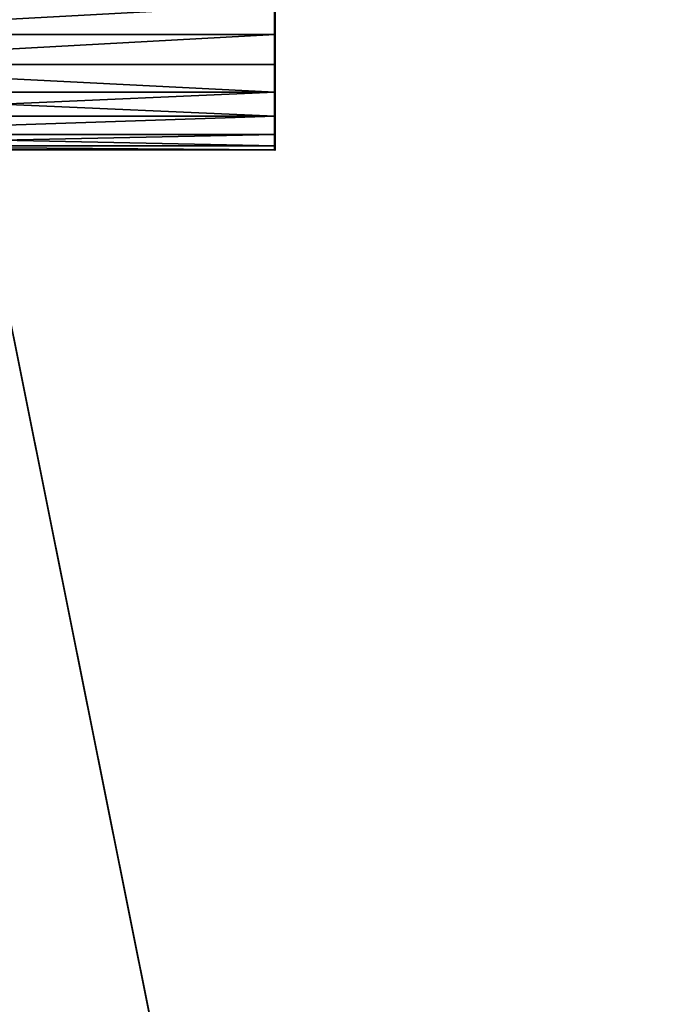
# Model space of a CAD drawing. Header units: millimetres. Extents: x 0 to 359, y -334 to 1.
# Tile 166 of 216: x 22 to 44, y -73 to -39. Entities that reach past the tile are written whole.
import ezdxf

# ---------------------------------------------------------------- set-up
doc = ezdxf.new("R2010")
doc.units = ezdxf.units.MM
doc.header["$MEASUREMENT"] = 0
doc.layers.add('0 Misc', color=7, linetype='Continuous', lineweight=35)
doc.layers.add('10 Raster Images', color=7, linetype='Continuous', lineweight=35)

msp = doc.modelspace()

# ---------------------------------------------------------------- linework, layer by layer
at = {"layer": '0 Misc', "color": 160, "linetype": 'Continuous', "lineweight": 25}
for p, q in [((63.439, -256.939, 320), (12, -0.5, 320)), ((31, -39.5, 3), (31, -38.465, 10.864)), ((31, -39.5, 322), (31, -38.465, 329.864)), ((31, -40.535, 3.136), (31, -39.5, 11)), ((31, -39.5, 3), (31, -39.5, 11)), ((31, -40.535, 322.136), (31, -39.5, 330)), ((31, -39.5, 322), (31, -39.5, 330)), ((31, -41.5, 3.536), (31, -40.535, 10.864)), ((31, -40.535, 3.136), (31, -40.535, 10.864)), ((31, -41.5, 322.536), (31, -40.535, 329.864)), ((31, -40.535, 322.136), (31, -40.535, 329.864)), ((31, -42.328, 4.172), (31, -41.5, 10.464)), ((31, -41.5, 3.536), (31, -41.5, 10.464)), ((31, -42.328, 323.172), (31, -41.5, 329.464)), ((31, -41.5, 322.536), (31, -41.5, 329.464)), ((31, -42.964, 5), (31, -42.328, 9.828)), ((31, -42.328, 4.172), (31, -42.328, 9.828)), ((31, -42.964, 324), (31, -42.328, 328.828)), ((31, -42.328, 323.172), (31, -42.328, 328.828)), ((31, -43.364, 5.965), (31, -42.964, 9)), ((31, -42.964, 5), (31, -42.964, 9)), ((31, -43.364, 324.965), (31, -42.964, 328)), ((31, -42.964, 324), (31, -42.964, 328)), ((31, -43.364, 5.965), (31, -43.364, 8.035)), ((31, -43.364, 324.965), (31, -43.364, 327.035))]:
    msp.add_line(p, q, dxfattribs=at).dxf.unprotected_set("ltscale", 0)
at = {"layer": '0 Misc', "color": 160, "linetype": 'Continuous', "lineweight": 50, "extrusion": (1, 0, 0)}
for centre in [(-39.5, 3, 31), (-39.5, 322, 31)]:
    msp.add_circle(centre, 4, dxfattribs=at).dxf.unprotected_set("ltscale", 0)
at = {"layer": '0 Misc', "color": 7, "lineweight": 25}
for points, invisible_edges in [([(347, -294.5, 13), (12, -0.5, 13), (12, -294.5, 13)], 1), ([(347, -294.5, 13), (347, -0.5, 13), (12, -0.5, 13)], 12), ([(347, -0.5, 1), (12, -294.5, 1), (12, -0.5, 1)], 1), ([(347, -0.5, 1), (347, -294.5, 1), (12, -294.5, 1)], 12), ([(347, -294.5, 332), (12, -0.5, 332), (12, -294.5, 332)], 1), ([(347, -294.5, 332), (347, -0.5, 332), (12, -0.5, 332)], 12)]:
    msp.add_3dface(points, dxfattribs=dict(at, invisible_edges=invisible_edges))
for points in [[(12, -0.5, 320), (43.051, -278.612, 320), (43, -279, 320)], [(43.051, -278.612, 320), (12, -0.5, 320), (43.201, -278.25, 320)], [(43.201, -278.25, 320), (12, -0.5, 320), (43.439, -277.939, 320)], [(43.439, -277.939, 320), (12, -0.5, 320), (63.439, -256.939, 320)], [(63.439, -256.939, 320), (12, -0.5, 320), (347, -0.5, 320)], [(43, -279, 320), (12, -294.5, 320), (12, -0.5, 320)], [(12, -39.5, 11), (12, -38.465, 10.864), (31, -38.465, 10.864)], [(12, -39.5, 3), (31, -38.465, 3.136), (12, -38.465, 3.136)], [(31, -38.465, 10.864), (31, -39.5, 11), (12, -39.5, 11)], [(12, -39.5, 3), (31, -39.5, 3), (31, -38.465, 3.136)], [(12, -39.5, 330), (12, -38.465, 329.864), (31, -38.465, 329.864)], [(12, -39.5, 322), (31, -38.465, 322.136), (12, -38.465, 322.136)], [(31, -38.465, 329.864), (31, -39.5, 330), (12, -39.5, 330)], [(12, -39.5, 322), (31, -39.5, 322), (31, -38.465, 322.136)], [(31, -39.5, 3), (31, -39.5, 11), (31, -38.465, 10.864)], [(31, -39.5, 3), (31, -38.465, 10.864), (31, -38.465, 3.136)], [(31, -39.5, 322), (31, -39.5, 330), (31, -38.465, 329.864)], [(31, -39.5, 322), (31, -38.465, 329.864), (31, -38.465, 322.136)], [(12, -40.535, 3.136), (31, -39.5, 3), (12, -39.5, 3)], [(12, -40.535, 3.136), (31, -40.535, 3.136), (31, -39.5, 3)], [(31, -39.5, 11), (31, -40.535, 10.864), (12, -40.535, 10.864)], [(31, -39.5, 11), (12, -40.535, 10.864), (12, -39.5, 11)], [(12, -40.535, 322.136), (31, -39.5, 322), (12, -39.5, 322)], [(12, -40.535, 322.136), (31, -40.535, 322.136), (31, -39.5, 322)], [(31, -39.5, 330), (31, -40.535, 329.864), (12, -40.535, 329.864)], [(31, -39.5, 330), (12, -40.535, 329.864), (12, -39.5, 330)], [(31, -40.535, 3.136), (31, -40.535, 10.864), (31, -39.5, 11)], [(31, -40.535, 3.136), (31, -39.5, 11), (31, -39.5, 3)], [(31, -40.535, 322.136), (31, -40.535, 329.864), (31, -39.5, 330)], [(31, -40.535, 322.136), (31, -39.5, 330), (31, -39.5, 322)], [(31, -41.5, 3.536), (31, -40.535, 3.136), (12, -40.535, 3.136)], [(31, -41.5, 3.536), (12, -40.535, 3.136), (12, -41.5, 3.536)], [(12, -40.535, 10.864), (31, -41.5, 10.464), (12, -41.5, 10.464)], [(12, -40.535, 10.864), (31, -40.535, 10.864), (31, -41.5, 10.464)], [(31, -41.5, 322.536), (31, -40.535, 322.136), (12, -40.535, 322.136)], [(31, -41.5, 322.536), (12, -40.535, 322.136), (12, -41.5, 322.536)], [(12, -40.535, 329.864), (31, -41.5, 329.464), (12, -41.5, 329.464)], [(12, -40.535, 329.864), (31, -40.535, 329.864), (31, -41.5, 329.464)], [(31, -41.5, 3.536), (31, -41.5, 10.464), (31, -40.535, 10.864)], [(31, -41.5, 3.536), (31, -40.535, 10.864), (31, -40.535, 3.136)], [(31, -41.5, 322.536), (31, -41.5, 329.464), (31, -40.535, 329.864)], [(31, -41.5, 322.536), (31, -40.535, 329.864), (31, -40.535, 322.136)], [(12, -42.328, 4.172), (31, -41.5, 3.536), (12, -41.5, 3.536)], [(12, -41.5, 10.464), (31, -42.328, 9.828), (12, -42.328, 9.828)], [(12, -41.5, 10.464), (31, -41.5, 10.464), (31, -42.328, 9.828)], [(12, -42.328, 4.172), (31, -42.328, 4.172), (31, -41.5, 3.536)], [(12, -42.328, 323.172), (31, -41.5, 322.536), (12, -41.5, 322.536)], [(12, -41.5, 329.464), (31, -42.328, 328.828), (12, -42.328, 328.828)], [(12, -41.5, 329.464), (31, -41.5, 329.464), (31, -42.328, 328.828)], [(12, -42.328, 323.172), (31, -42.328, 323.172), (31, -41.5, 322.536)], [(31, -42.328, 4.172), (31, -42.328, 9.828), (31, -41.5, 10.464)], [(31, -42.328, 4.172), (31, -41.5, 10.464), (31, -41.5, 3.536)], [(31, -42.328, 323.172), (31, -42.328, 328.828), (31, -41.5, 329.464)], [(31, -42.328, 323.172), (31, -41.5, 329.464), (31, -41.5, 322.536)], [(12, -42.964, 5), (31, -42.328, 4.172), (12, -42.328, 4.172)], [(31, -42.328, 9.828), (31, -42.964, 9), (12, -42.964, 9)], [(31, -42.328, 9.828), (12, -42.964, 9), (12, -42.328, 9.828)], [(12, -42.964, 5), (31, -42.964, 5), (31, -42.328, 4.172)], [(12, -42.964, 324), (31, -42.328, 323.172), (12, -42.328, 323.172)], [(31, -42.328, 328.828), (31, -42.964, 328), (12, -42.964, 328)], [(31, -42.328, 328.828), (12, -42.964, 328), (12, -42.328, 328.828)], [(12, -42.964, 324), (31, -42.964, 324), (31, -42.328, 323.172)], [(31, -42.964, 5), (31, -42.964, 9), (31, -42.328, 9.828)], [(31, -42.964, 5), (31, -42.328, 9.828), (31, -42.328, 4.172)], [(31, -42.964, 324), (31, -42.964, 328), (31, -42.328, 328.828)], [(31, -42.964, 324), (31, -42.328, 328.828), (31, -42.328, 323.172)], [(12, -43.364, 5.965), (31, -42.964, 5), (12, -42.964, 5)], [(12, -43.364, 5.965), (31, -43.364, 5.965), (31, -42.964, 5)], [(12, -42.964, 9), (31, -43.364, 8.035), (12, -43.364, 8.035)], [(12, -42.964, 9), (31, -42.964, 9), (31, -43.364, 8.035)], [(12, -43.364, 324.965), (31, -42.964, 324), (12, -42.964, 324)], [(12, -43.364, 324.965), (31, -43.364, 324.965), (31, -42.964, 324)], [(12, -42.964, 328), (31, -43.364, 327.035), (12, -43.364, 327.035)], [(12, -42.964, 328), (31, -42.964, 328), (31, -43.364, 327.035)], [(31, -43.364, 5.965), (31, -43.364, 8.035), (31, -42.964, 9)], [(31, -43.364, 5.965), (31, -42.964, 9), (31, -42.964, 5)], [(31, -43.364, 324.965), (31, -43.364, 327.035), (31, -42.964, 328)], [(31, -43.364, 324.965), (31, -42.964, 328), (31, -42.964, 324)], [(31, -43.5, 7), (31, -43.364, 5.965), (12, -43.364, 5.965)], [(31, -43.5, 7), (12, -43.364, 5.965), (12, -43.5, 7)], [(12, -43.364, 8.035), (31, -43.5, 7), (12, -43.5, 7)], [(12, -43.364, 8.035), (31, -43.364, 8.035), (31, -43.5, 7)], [(31, -43.5, 326), (31, -43.364, 324.965), (12, -43.364, 324.965)], [(31, -43.5, 326), (12, -43.364, 324.965), (12, -43.5, 326)], [(12, -43.364, 327.035), (31, -43.5, 326), (12, -43.5, 326)], [(12, -43.364, 327.035), (31, -43.364, 327.035), (31, -43.5, 326)], [(31, -43.364, 8.035), (31, -43.364, 5.965), (31, -43.5, 7)], [(31, -43.364, 327.035), (31, -43.364, 324.965), (31, -43.5, 326)]]:
    msp.add_3dface(points, dxfattribs=at)
at = {"layer": '10 Raster Images', "color": 160, "linetype": 'Continuous', "lineweight": 25}
for p, q in [((31, -38.465, 10.864), (31, -39.5, 11)), ((31, -39.5, 3), (31, -38.465, 3.136)), ((31, -38.465, 329.864), (31, -39.5, 330)), ((31, -39.5, 322), (31, -38.465, 322.136)), ((31, -39.5, 11), (31, -40.535, 10.864)), ((31, -40.535, 3.136), (31, -39.5, 3)), ((31, -39.5, 330), (31, -40.535, 329.864)), ((31, -40.535, 322.136), (31, -39.5, 322)), ((31, -40.535, 10.864), (31, -41.5, 10.464)), ((31, -41.5, 3.536), (31, -40.535, 3.136)), ((31, -40.535, 329.864), (31, -41.5, 329.464)), ((31, -41.5, 322.536), (31, -40.535, 322.136)), ((31, -41.5, 10.464), (31, -42.328, 9.828)), ((31, -42.328, 4.172), (31, -41.5, 3.536)), ((31, -41.5, 329.464), (31, -42.328, 328.828)), ((31, -42.328, 323.172), (31, -41.5, 322.536)), ((31, -42.328, 9.828), (31, -42.964, 9)), ((31, -42.964, 5), (31, -42.328, 4.172)), ((31, -42.328, 328.828), (31, -42.964, 328)), ((31, -42.964, 324), (31, -42.328, 323.172)), ((31, -42.964, 9), (31, -43.364, 8.035)), ((31, -43.364, 5.965), (31, -42.964, 5)), ((31, -42.964, 328), (31, -43.364, 327.035)), ((31, -43.364, 324.965), (31, -42.964, 324)), ((31, -43.364, 8.035), (31, -43.5, 7)), ((31, -43.5, 7), (31, -43.364, 5.965)), ((31, -43.364, 327.035), (31, -43.5, 326)), ((31, -43.5, 326), (31, -43.364, 324.965))]:
    msp.add_line(p, q, dxfattribs=at).dxf.unprotected_set("ltscale", 0)

doc.saveas('drawing.dxf')
